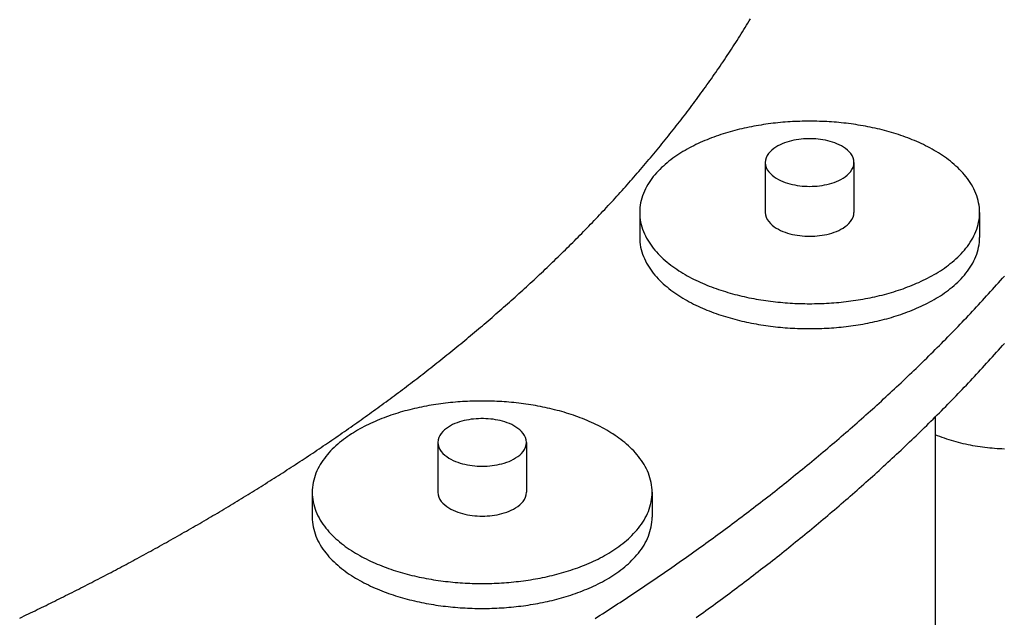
# Model space of a CAD drawing. Header units: millimetres. Extents: x 0 to 841, y 0 to 594.
# Tile 22 of 34: x 419 to 467, y 291 to 320. Entities that reach past the tile are written whole.
import ezdxf

# ---------------------------------------------------------------- set-up
doc = ezdxf.new("R2010")
doc.units = ezdxf.units.MM
doc.layers.add('FINA', color=7, linetype='CONTINUOUS', lineweight=25)

msp = doc.modelspace()

# ---------------------------------------------------------------- linework, layer by layer
at = {"layer": 'FINA'}
for points in [[(424.187, 293.512), (424.299, 293.572), (424.41, 293.632), (424.521, 293.692), (424.632, 293.752), (424.743, 293.812), (424.854, 293.873), (424.965, 293.933), (425.075, 293.994), (425.186, 294.055), (425.297, 294.115), (425.407, 294.176), (425.518, 294.237), (425.628, 294.299), (425.738, 294.36), (425.849, 294.421), (425.959, 294.483), (426.069, 294.544), (426.179, 294.606), (426.289, 294.668), (426.399, 294.73), (426.509, 294.792), (426.619, 294.855), (426.729, 294.917), (426.838, 294.979), (426.948, 295.042), (427.058, 295.105), (427.167, 295.168), (427.277, 295.231), (427.386, 295.294), (427.495, 295.357), (427.604, 295.42), (427.713, 295.484), (427.823, 295.547), (427.932, 295.611), (428.04, 295.675), (428.149, 295.739), (428.258, 295.803), (428.367, 295.867), (428.475, 295.932), (428.584, 295.996), (428.692, 296.061), (428.801, 296.125), (428.909, 296.19), (429.017, 296.255), (429.126, 296.32), (429.234, 296.385), (429.342, 296.451), (429.45, 296.516), (429.558, 296.582), (429.665, 296.647), (429.773, 296.713), (429.881, 296.779), (429.988, 296.845), (430.096, 296.911), (430.203, 296.978), (430.311, 297.044), (430.418, 297.111), (430.525, 297.178), (430.632, 297.244), (430.739, 297.311), (430.846, 297.378), (430.953, 297.446), (431.06, 297.513), (431.166, 297.58), (431.273, 297.648), (431.38, 297.716), (431.486, 297.784), (431.592, 297.852), (431.699, 297.92), (431.805, 297.988), (431.911, 298.056), (432.017, 298.125), (432.123, 298.194), (432.229, 298.262), (432.335, 298.331), (432.44, 298.4), (432.546, 298.469), (432.652, 298.539), (432.757, 298.608), (432.862, 298.678), (432.968, 298.747), (433.073, 298.817), (433.178, 298.887), (433.283, 298.957), (433.388, 299.028), (433.493, 299.098), (433.597, 299.168), (433.702, 299.239), (433.807, 299.31), (433.911, 299.381), (434.015, 299.452), (434.12, 299.523), (434.224, 299.594), (434.328, 299.666), (434.432, 299.737), (434.536, 299.809), (434.64, 299.881), (434.743, 299.953), (434.847, 300.025), (434.951, 300.097), (435.054, 300.169), (435.157, 300.242), (435.261, 300.314), (435.364, 300.387), (435.467, 300.46), (435.57, 300.533), (435.673, 300.606), (435.775, 300.68), (435.878, 300.753), (435.981, 300.827), (436.083, 300.901), (436.186, 300.974), (436.288, 301.048), (436.39, 301.123), (436.492, 301.197), (436.594, 301.271), (436.696, 301.346), (436.798, 301.421), (436.899, 301.496), (437.001, 301.571), (437.102, 301.646), (437.204, 301.721), (437.305, 301.796), (437.406, 301.872), (437.507, 301.948), (437.608, 302.024), (437.709, 302.1), (437.809, 302.176), (437.91, 302.252), (438.011, 302.328), (438.111, 302.405), (438.211, 302.482), (438.311, 302.558), (438.411, 302.635), (438.511, 302.713), (438.611, 302.79), (438.711, 302.867), (438.811, 302.945), (438.91, 303.023), (439.009, 303.1), (439.109, 303.178), (439.208, 303.257), (439.307, 303.335), (439.406, 303.413), (439.505, 303.492), (439.603, 303.571), (439.702, 303.65), (439.8, 303.729), (439.899, 303.808), (439.997, 303.887), (440.095, 303.967), (440.193, 304.046), (440.291, 304.126), (440.389, 304.206), (440.486, 304.286), (440.584, 304.366), (440.681, 304.446), (440.778, 304.527), (440.875, 304.608), (440.972, 304.688), (441.069, 304.769), (441.166, 304.85), (441.263, 304.932), (441.359, 305.013), (441.455, 305.095), (441.552, 305.176), (441.648, 305.258), (441.744, 305.34), (441.84, 305.422), (441.935, 305.505), (442.031, 305.587), (442.126, 305.67), (442.222, 305.753), (442.317, 305.835), (442.412, 305.919), (442.507, 306.002), (442.602, 306.085), (442.696, 306.169), (442.791, 306.252), (442.885, 306.336), (442.98, 306.42), (443.074, 306.504), (443.168, 306.589), (443.262, 306.673), (443.355, 306.758), (443.449, 306.842), (443.542, 306.927), (443.635, 307.012), (443.729, 307.098), (443.822, 307.183), (443.914, 307.269), (444.007, 307.354), (444.1, 307.44), (444.192, 307.526), (444.284, 307.612), (444.376, 307.699), (444.468, 307.785), (444.56, 307.872), (444.652, 307.959), (444.743, 308.046), (444.835, 308.133), (444.926, 308.22), (445.017, 308.308), (445.108, 308.395), (445.199, 308.483), (445.289, 308.571), (445.38, 308.659), (445.47, 308.747), (445.56, 308.835), (445.65, 308.924), (445.74, 309.013), (445.83, 309.102), (445.919, 309.191), (446.009, 309.28), (446.098, 309.369), (446.187, 309.459), (446.276, 309.548), (446.364, 309.638), (446.453, 309.728), (446.541, 309.818), (446.629, 309.909), (446.717, 309.999), (446.805, 310.09), (446.893, 310.181), (446.981, 310.272), (447.068, 310.363), (447.155, 310.454), (447.242, 310.546), (447.329, 310.637), (447.416, 310.729), (447.502, 310.821), (447.588, 310.913), (447.675, 311.005), (447.761, 311.098), (447.846, 311.191), (447.932, 311.283), (448.017, 311.376), (448.103, 311.469), (448.188, 311.563), (448.273, 311.656), (448.357, 311.75), (448.442, 311.844), (448.526, 311.937), (448.61, 312.032), (448.694, 312.126), (448.778, 312.22), (448.862, 312.315), (448.945, 312.41), (449.028, 312.505), (449.111, 312.6), (449.194, 312.695), (449.277, 312.79), (449.359, 312.886), (449.441, 312.982), (449.523, 313.078), (449.605, 313.174), (449.687, 313.27), (449.768, 313.367), (449.85, 313.463), (449.931, 313.56), (450.012, 313.657), (450.092, 313.754), (450.173, 313.851), (450.253, 313.949), (450.333, 314.047), (450.413, 314.144), (450.492, 314.242), (450.572, 314.34), (450.651, 314.439), (450.73, 314.537), (450.809, 314.636), (450.887, 314.735), (450.966, 314.834), (451.044, 314.933), (451.122, 315.032), (451.2, 315.132), (451.277, 315.231), (451.354, 315.331), (451.432, 315.431), (451.508, 315.531), (451.585, 315.632), (451.661, 315.732), (451.738, 315.833), (451.814, 315.934), (451.889, 316.035), (451.965, 316.136), (452.04, 316.237), (452.115, 316.339), (452.19, 316.44), (452.264, 316.542), (452.339, 316.644), (452.413, 316.746), (452.487, 316.849), (452.56, 316.951), (452.634, 317.054), (452.707, 317.157), (452.78, 317.26), (452.853, 317.363), (452.925, 317.467), (452.997, 317.57), (453.069, 317.674), (453.141, 317.778), (453.213, 317.882), (453.284, 317.986), (453.355, 318.09), (453.425, 318.195), (453.496, 318.3), (453.566, 318.405), (453.636, 318.51), (453.706, 318.615), (453.775, 318.72), (453.845, 318.826), (453.914, 318.932), (453.982, 319.038), (454.051, 319.144), (454.119, 319.25), (454.187, 319.356), (454.254, 319.463), (454.322, 319.57), (454.389, 319.677), (454.456, 319.784), (454.522, 319.891), (454.589, 319.998), (454.655, 320.106), (454.72, 320.214), (454.786, 320.322)], [(424.187, 293.512), (424.299, 293.572), (424.41, 293.632), (424.521, 293.692), (424.632, 293.752), (424.743, 293.812), (424.854, 293.873), (424.965, 293.933), (425.075, 293.994), (425.186, 294.055), (425.297, 294.115), (425.407, 294.176), (425.518, 294.237), (425.628, 294.299), (425.738, 294.36), (425.849, 294.421), (425.959, 294.483), (426.069, 294.544), (426.179, 294.606), (426.289, 294.668), (426.399, 294.73), (426.509, 294.792), (426.619, 294.855), (426.729, 294.917), (426.838, 294.979), (426.948, 295.042), (427.058, 295.105), (427.167, 295.168), (427.277, 295.231), (427.386, 295.294), (427.495, 295.357), (427.604, 295.42), (427.713, 295.484), (427.823, 295.547), (427.932, 295.611), (428.04, 295.675), (428.149, 295.739), (428.258, 295.803), (428.367, 295.867), (428.475, 295.932), (428.584, 295.996), (428.692, 296.061), (428.801, 296.125), (428.909, 296.19), (429.017, 296.255), (429.126, 296.32), (429.234, 296.385), (429.342, 296.451), (429.45, 296.516), (429.558, 296.582), (429.665, 296.647), (429.773, 296.713), (429.881, 296.779), (429.988, 296.845), (430.096, 296.911), (430.203, 296.978), (430.311, 297.044), (430.418, 297.111), (430.525, 297.178), (430.632, 297.244), (430.739, 297.311), (430.846, 297.378), (430.953, 297.446), (431.06, 297.513), (431.166, 297.58), (431.273, 297.648), (431.38, 297.716), (431.486, 297.784), (431.592, 297.852), (431.699, 297.92), (431.805, 297.988), (431.911, 298.056), (432.017, 298.125), (432.123, 298.194), (432.229, 298.262), (432.335, 298.331), (432.44, 298.4), (432.546, 298.469), (432.652, 298.539), (432.757, 298.608), (432.862, 298.678), (432.968, 298.747), (433.073, 298.817), (433.178, 298.887), (433.283, 298.957), (433.388, 299.028), (433.493, 299.098), (433.597, 299.168), (433.702, 299.239), (433.807, 299.31), (433.911, 299.381), (434.015, 299.452), (434.12, 299.523), (434.224, 299.594), (434.328, 299.666), (434.432, 299.737), (434.536, 299.809), (434.64, 299.881), (434.743, 299.953), (434.847, 300.025), (434.951, 300.097), (435.054, 300.169), (435.157, 300.242), (435.261, 300.314), (435.364, 300.387), (435.467, 300.46), (435.57, 300.533), (435.673, 300.606), (435.775, 300.68), (435.878, 300.753), (435.981, 300.827), (436.083, 300.901), (436.186, 300.974), (436.288, 301.048), (436.39, 301.123), (436.492, 301.197), (436.594, 301.271), (436.696, 301.346), (436.798, 301.421), (436.899, 301.496), (437.001, 301.571), (437.102, 301.646), (437.204, 301.721), (437.305, 301.796), (437.406, 301.872), (437.507, 301.948), (437.608, 302.024), (437.709, 302.1), (437.809, 302.176), (437.91, 302.252), (438.011, 302.328), (438.111, 302.405), (438.211, 302.482), (438.311, 302.558), (438.411, 302.635), (438.511, 302.713), (438.611, 302.79), (438.711, 302.867), (438.811, 302.945), (438.91, 303.023), (439.009, 303.1), (439.109, 303.178), (439.208, 303.257), (439.307, 303.335), (439.406, 303.413), (439.505, 303.492), (439.603, 303.571), (439.702, 303.65), (439.8, 303.729), (439.899, 303.808), (439.997, 303.887), (440.095, 303.967), (440.193, 304.046), (440.291, 304.126), (440.389, 304.206), (440.486, 304.286), (440.584, 304.366), (440.681, 304.446), (440.778, 304.527), (440.875, 304.608), (440.972, 304.688), (441.069, 304.769), (441.166, 304.85), (441.263, 304.932), (441.359, 305.013), (441.455, 305.095), (441.552, 305.176), (441.648, 305.258), (441.744, 305.34), (441.84, 305.422), (441.935, 305.505), (442.031, 305.587), (442.126, 305.67), (442.222, 305.753), (442.317, 305.835), (442.412, 305.919), (442.507, 306.002), (442.602, 306.085), (442.696, 306.169), (442.791, 306.252), (442.885, 306.336), (442.98, 306.42), (443.074, 306.504), (443.168, 306.589), (443.262, 306.673), (443.355, 306.758), (443.449, 306.842), (443.542, 306.927), (443.635, 307.012), (443.729, 307.098), (443.822, 307.183), (443.914, 307.269), (444.007, 307.354), (444.1, 307.44), (444.192, 307.526), (444.284, 307.612), (444.376, 307.699), (444.468, 307.785), (444.56, 307.872), (444.652, 307.959), (444.743, 308.046), (444.835, 308.133), (444.926, 308.22), (445.017, 308.308), (445.108, 308.395), (445.199, 308.483), (445.289, 308.571), (445.38, 308.659), (445.47, 308.747), (445.56, 308.835), (445.65, 308.924), (445.74, 309.013), (445.83, 309.102), (445.919, 309.191), (446.009, 309.28), (446.098, 309.369), (446.187, 309.459), (446.276, 309.548), (446.364, 309.638), (446.453, 309.728), (446.541, 309.818), (446.629, 309.909), (446.717, 309.999), (446.805, 310.09), (446.893, 310.181), (446.981, 310.272), (447.068, 310.363), (447.155, 310.454), (447.242, 310.546), (447.329, 310.637), (447.416, 310.729), (447.502, 310.821), (447.588, 310.913), (447.675, 311.005), (447.761, 311.098), (447.846, 311.191), (447.932, 311.283), (448.017, 311.376), (448.103, 311.469), (448.188, 311.563), (448.273, 311.656), (448.357, 311.75), (448.442, 311.844), (448.526, 311.937), (448.61, 312.032), (448.694, 312.126), (448.778, 312.22), (448.862, 312.315), (448.945, 312.41), (449.028, 312.505), (449.111, 312.6), (449.194, 312.695), (449.277, 312.79), (449.359, 312.886), (449.441, 312.982), (449.523, 313.078), (449.605, 313.174), (449.687, 313.27), (449.768, 313.367), (449.85, 313.463), (449.931, 313.56), (450.012, 313.657), (450.092, 313.754), (450.173, 313.851), (450.253, 313.949), (450.333, 314.047), (450.413, 314.144), (450.492, 314.242), (450.572, 314.34), (450.651, 314.439), (450.73, 314.537), (450.809, 314.636), (450.887, 314.735), (450.966, 314.834), (451.044, 314.933), (451.122, 315.032), (451.2, 315.132), (451.277, 315.231), (451.354, 315.331), (451.432, 315.431), (451.508, 315.531), (451.585, 315.632), (451.661, 315.732), (451.738, 315.833), (451.814, 315.934), (451.889, 316.035), (451.965, 316.136), (452.04, 316.237), (452.115, 316.339), (452.19, 316.44), (452.264, 316.542), (452.339, 316.644), (452.413, 316.746), (452.487, 316.849), (452.56, 316.951), (452.634, 317.054), (452.707, 317.157), (452.78, 317.26), (452.853, 317.363), (452.925, 317.467), (452.997, 317.57), (453.069, 317.674), (453.141, 317.778), (453.213, 317.882), (453.284, 317.986), (453.355, 318.09), (453.425, 318.195), (453.496, 318.3), (453.566, 318.405), (453.636, 318.51), (453.706, 318.615), (453.775, 318.72), (453.845, 318.826), (453.914, 318.932), (453.982, 319.038), (454.051, 319.144), (454.119, 319.25), (454.187, 319.356), (454.254, 319.463), (454.322, 319.57), (454.389, 319.677), (454.456, 319.784), (454.522, 319.891), (454.589, 319.998), (454.655, 320.106), (454.72, 320.214), (454.786, 320.322)], [(466.086, 310.763), (466.083, 310.883), (466.074, 311.004), (466.059, 311.123), (466.039, 311.242), (466.012, 311.359), (465.98, 311.475), (465.943, 311.59), (465.901, 311.702), (465.855, 311.813), (465.803, 311.922), (465.748, 312.029), (465.688, 312.134), (465.625, 312.236), (465.558, 312.336), (465.487, 312.434), (465.414, 312.529), (465.338, 312.622), (465.259, 312.713), (465.177, 312.802), (465.093, 312.888), (465.007, 312.972), (464.919, 313.054), (464.829, 313.134), (464.737, 313.212), (464.644, 313.288), (464.549, 313.362), (464.452, 313.433), (464.354, 313.503), (464.255, 313.571), (464.154, 313.638), (464.053, 313.702), (463.95, 313.765), (463.846, 313.826), (463.741, 313.886), (463.636, 313.943), (463.529, 314), (463.422, 314.054), (463.314, 314.108), (463.205, 314.159), (463.096, 314.21), (462.986, 314.258), (462.875, 314.306), (462.764, 314.352), (462.652, 314.397), (462.54, 314.44), (462.427, 314.482), (462.314, 314.523), (462.2, 314.562), (462.086, 314.601), (461.972, 314.638), (461.857, 314.673), (461.741, 314.708), (461.626, 314.742), (461.51, 314.774), (461.393, 314.805), (461.277, 314.835), (461.16, 314.864), (461.043, 314.892), (460.926, 314.919), (460.808, 314.945), (460.69, 314.97), (460.572, 314.993), (460.454, 315.016), (460.335, 315.037), (460.217, 315.058), (460.098, 315.077), (459.979, 315.096), (459.86, 315.114), (459.741, 315.13), (459.621, 315.146), (459.502, 315.16), (459.382, 315.174), (459.263, 315.187), (459.143, 315.198), (459.023, 315.209), (458.903, 315.219), (458.783, 315.228), (458.663, 315.236), (458.542, 315.243), (458.422, 315.249), (458.302, 315.254), (458.182, 315.258), (458.061, 315.261), (457.941, 315.264), (457.821, 315.265), (457.7, 315.265), (457.58, 315.265), (457.459, 315.264), (457.339, 315.261), (457.219, 315.258), (457.098, 315.254), (456.978, 315.249), (456.858, 315.243), (456.738, 315.236), (456.618, 315.228), (456.497, 315.219), (456.377, 315.209), (456.258, 315.198), (456.138, 315.187), (456.018, 315.174), (455.898, 315.16), (455.779, 315.146), (455.66, 315.13), (455.54, 315.114), (455.421, 315.096), (455.302, 315.077), (455.183, 315.058), (455.065, 315.037), (454.946, 315.016), (454.828, 314.993), (454.71, 314.97), (454.592, 314.945), (454.475, 314.919), (454.357, 314.892), (454.24, 314.864), (454.123, 314.835), (454.007, 314.805), (453.891, 314.774), (453.775, 314.742), (453.659, 314.708), (453.544, 314.673), (453.429, 314.638), (453.314, 314.601), (453.2, 314.562), (453.086, 314.523), (452.973, 314.482), (452.86, 314.44), (452.748, 314.397), (452.636, 314.352), (452.525, 314.306), (452.414, 314.258), (452.304, 314.21), (452.195, 314.159), (452.086, 314.108), (451.978, 314.054), (451.871, 314), (451.764, 313.943), (451.659, 313.886), (451.554, 313.826), (451.45, 313.765), (451.348, 313.702), (451.246, 313.638), (451.146, 313.571), (451.046, 313.503), (450.948, 313.433), (450.852, 313.362), (450.757, 313.288), (450.663, 313.212), (450.571, 313.134), (450.481, 313.054), (450.393, 312.972), (450.307, 312.888), (450.223, 312.802), (450.142, 312.713), (450.063, 312.622), (449.986, 312.529), (449.913, 312.434), (449.843, 312.336), (449.776, 312.236), (449.712, 312.134), (449.653, 312.029), (449.597, 311.922), (449.546, 311.813), (449.499, 311.702), (449.457, 311.59), (449.42, 311.475), (449.388, 311.359), (449.362, 311.242), (449.341, 311.123), (449.326, 311.004), (449.317, 310.883), (449.314, 310.763)], [(459.888, 313.224), (459.876, 313.343), (459.844, 313.459), (459.792, 313.567), (459.726, 313.667), (459.648, 313.758), (459.561, 313.841), (459.468, 313.916), (459.369, 313.984), (459.265, 314.045), (459.158, 314.099), (459.049, 314.149), (458.937, 314.193), (458.824, 314.232), (458.709, 314.266), (458.593, 314.296), (458.475, 314.322), (458.357, 314.344), (458.239, 314.362), (458.12, 314.377), (458, 314.387), (457.88, 314.394), (457.76, 314.398), (457.64, 314.398), (457.52, 314.394), (457.4, 314.387), (457.281, 314.377), (457.162, 314.362), (457.043, 314.344), (456.925, 314.322), (456.808, 314.296), (456.692, 314.266), (456.577, 314.232), (456.463, 314.193), (456.351, 314.149), (456.242, 314.099), (456.135, 314.045), (456.032, 313.984), (455.933, 313.916), (455.839, 313.841), (455.752, 313.758), (455.674, 313.667), (455.608, 313.567), (455.557, 313.459), (455.524, 313.343), (455.513, 313.224)], [(455.513, 313.224), (455.524, 313.102), (455.559, 312.984), (455.612, 312.873), (455.681, 312.772), (455.762, 312.679), (455.852, 312.596), (455.949, 312.52), (456.051, 312.452), (456.158, 312.391), (456.268, 312.336), (456.38, 312.287), (456.495, 312.244), (456.612, 312.205), (456.73, 312.171), (456.849, 312.142), (456.969, 312.117), (457.091, 312.096), (457.212, 312.079), (457.334, 312.066), (457.457, 312.057), (457.58, 312.051), (457.703, 312.049), (457.825, 312.051), (457.948, 312.057), (458.071, 312.066), (458.193, 312.08), (458.315, 312.097), (458.436, 312.118), (458.556, 312.143), (458.675, 312.172), (458.793, 312.207), (458.91, 312.245), (459.025, 312.289), (459.137, 312.338), (459.247, 312.393)], [(455.513, 313.224), (455.513, 310.763)], [(459.247, 312.393), (459.353, 312.454), (459.455, 312.522), (459.551, 312.598), (459.64, 312.681), (459.721, 312.774), (459.789, 312.875), (459.842, 312.985), (459.876, 313.102), (459.888, 313.224)], [(459.888, 313.224), (459.888, 310.763)], [(449.314, 310.763), (449.317, 310.643), (449.326, 310.523), (449.341, 310.403), (449.362, 310.285), (449.388, 310.167), (449.42, 310.051), (449.457, 309.937), (449.499, 309.824), (449.545, 309.713), (449.597, 309.604), (449.652, 309.498), (449.712, 309.393), (449.775, 309.291), (449.842, 309.191), (449.912, 309.093), (449.986, 308.998), (450.062, 308.905), (450.141, 308.814), (450.222, 308.725), (450.306, 308.639), (450.392, 308.555), (450.48, 308.473), (450.57, 308.393), (450.662, 308.315), (450.756, 308.239), (450.851, 308.166), (450.947, 308.094), (451.045, 308.024), (451.144, 307.956), (451.245, 307.889), (451.346, 307.825), (451.449, 307.762), (451.553, 307.701), (451.657, 307.641), (451.763, 307.584), (451.869, 307.527), (451.976, 307.473), (452.084, 307.419), (452.193, 307.368), (452.302, 307.318), (452.412, 307.269), (452.523, 307.221), (452.634, 307.175), (452.746, 307.131), (452.858, 307.087), (452.971, 307.045), (453.084, 307.004), (453.198, 306.965), (453.312, 306.926), (453.426, 306.889), (453.541, 306.854), (453.656, 306.819), (453.772, 306.785), (453.888, 306.753), (454.004, 306.722), (454.121, 306.692), (454.237, 306.663), (454.354, 306.635), (454.472, 306.608), (454.589, 306.582), (454.707, 306.557), (454.825, 306.534), (454.943, 306.511), (455.062, 306.489), (455.18, 306.469), (455.299, 306.449), (455.418, 306.431), (455.537, 306.413), (455.656, 306.397), (455.775, 306.381), (455.895, 306.366), (456.014, 306.353), (456.134, 306.34), (456.254, 306.328), (456.374, 306.317), (456.494, 306.308), (456.614, 306.299), (456.734, 306.291), (456.854, 306.284), (456.974, 306.278), (457.094, 306.273), (457.215, 306.268), (457.335, 306.265), (457.455, 306.263), (457.575, 306.261), (457.696, 306.261), (457.816, 306.261), (457.936, 306.263), (458.057, 306.265), (458.177, 306.268), (458.297, 306.272), (458.418, 306.277), (458.538, 306.283), (458.658, 306.29), (458.778, 306.298), (458.898, 306.307), (459.018, 306.317), (459.138, 306.327), (459.258, 306.339), (459.377, 306.352), (459.497, 306.365), (459.616, 306.38), (459.736, 306.395), (459.855, 306.412), (459.974, 306.429), (460.093, 306.448), (460.212, 306.467), (460.33, 306.488), (460.449, 306.509), (460.567, 306.532), (460.685, 306.556), (460.803, 306.58), (460.92, 306.606), (461.037, 306.633), (461.154, 306.661), (461.271, 306.689), (461.388, 306.72), (461.504, 306.751), (461.62, 306.783), (461.736, 306.816), (461.851, 306.851), (461.966, 306.887), (462.08, 306.924), (462.194, 306.962), (462.308, 307.001), (462.421, 307.042), (462.534, 307.084), (462.646, 307.127), (462.758, 307.172), (462.869, 307.218), (462.98, 307.265), (463.09, 307.314), (463.199, 307.364), (463.308, 307.416), (463.416, 307.469), (463.523, 307.523), (463.63, 307.58)], [(449.314, 310.763), (449.314, 309.533)], [(455.513, 310.763), (455.524, 310.641), (455.559, 310.523), (455.612, 310.413), (455.681, 310.311), (455.762, 310.219), (455.852, 310.135), (455.949, 310.059), (456.051, 309.991), (456.158, 309.93), (456.268, 309.875), (456.38, 309.826), (456.495, 309.783), (456.612, 309.744), (456.73, 309.71), (456.849, 309.681), (456.969, 309.656), (457.091, 309.635), (457.212, 309.618), (457.334, 309.605), (457.457, 309.596), (457.58, 309.59), (457.703, 309.589), (457.825, 309.591), (457.948, 309.596), (458.071, 309.606), (458.193, 309.619), (458.315, 309.636), (458.436, 309.657), (458.556, 309.682), (458.675, 309.712), (458.793, 309.746), (458.91, 309.785), (459.025, 309.828), (459.137, 309.878), (459.247, 309.933)], [(459.247, 309.933), (459.353, 309.994), (459.455, 310.062), (459.551, 310.137), (459.64, 310.221), (459.721, 310.313), (459.789, 310.414), (459.842, 310.524), (459.876, 310.642), (459.888, 310.763)], [(463.63, 307.58), (463.736, 307.637), (463.841, 307.697), (463.944, 307.758), (464.047, 307.821), (464.149, 307.885), (464.25, 307.952), (464.349, 308.02), (464.448, 308.09), (464.544, 308.162), (464.64, 308.236), (464.734, 308.311), (464.826, 308.389), (464.916, 308.469), (465.004, 308.551), (465.09, 308.635), (465.175, 308.722), (465.256, 308.811), (465.336, 308.901), (465.412, 308.995), (465.486, 309.09), (465.556, 309.188), (465.623, 309.288), (465.687, 309.391), (465.747, 309.495), (465.802, 309.602), (465.854, 309.711), (465.901, 309.822), (465.943, 309.935), (465.98, 310.05), (466.012, 310.166), (466.038, 310.284), (466.059, 310.403), (466.074, 310.522), (466.083, 310.643), (466.086, 310.763)], [(466.086, 310.763), (466.086, 309.533)], [(449.314, 309.533), (449.317, 309.412), (449.326, 309.292), (449.341, 309.173), (449.362, 309.055), (449.388, 308.937), (449.42, 308.821), (449.457, 308.707), (449.499, 308.594), (449.545, 308.483), (449.597, 308.374), (449.652, 308.267), (449.712, 308.163), (449.775, 308.06), (449.842, 307.96), (449.912, 307.863), (449.986, 307.767), (450.062, 307.674), (450.141, 307.583), (450.222, 307.495), (450.306, 307.409), (450.392, 307.324), (450.48, 307.242), (450.57, 307.163), (450.662, 307.085), (450.756, 307.009), (450.851, 306.935), (450.947, 306.863), (451.045, 306.793), (451.144, 306.725), (451.245, 306.659), (451.346, 306.594), (451.449, 306.532), (451.553, 306.47), (451.657, 306.411), (451.763, 306.353), (451.869, 306.297), (451.976, 306.242), (452.084, 306.189), (452.193, 306.137), (452.302, 306.087), (452.412, 306.038), (452.523, 305.991), (452.634, 305.945), (452.746, 305.9), (452.858, 305.857), (452.971, 305.815), (453.084, 305.774), (453.198, 305.734), (453.312, 305.696), (453.426, 305.659), (453.541, 305.623), (453.656, 305.588), (453.772, 305.555), (453.888, 305.523), (454.004, 305.491), (454.121, 305.461), (454.237, 305.432), (454.354, 305.404), (454.472, 305.377), (454.589, 305.352), (454.707, 305.327), (454.825, 305.303), (454.943, 305.281), (455.062, 305.259), (455.18, 305.239), (455.299, 305.219), (455.418, 305.2), (455.537, 305.183), (455.656, 305.166), (455.775, 305.151), (455.895, 305.136), (456.014, 305.122), (456.134, 305.11), (456.254, 305.098), (456.374, 305.087), (456.494, 305.077), (456.614, 305.068), (456.734, 305.06), (456.854, 305.053), (456.974, 305.047), (457.094, 305.042), (457.215, 305.038), (457.335, 305.035), (457.455, 305.032), (457.575, 305.031), (457.696, 305.03), (457.816, 305.031), (457.936, 305.032), (458.057, 305.034), (458.177, 305.038), (458.297, 305.042), (458.418, 305.047), (458.538, 305.053), (458.658, 305.06), (458.778, 305.068), (458.898, 305.077), (459.018, 305.086), (459.138, 305.097), (459.258, 305.109), (459.377, 305.121), (459.497, 305.135), (459.616, 305.15), (459.736, 305.165), (459.855, 305.182), (459.974, 305.199), (460.093, 305.218), (460.212, 305.237), (460.33, 305.258), (460.449, 305.279), (460.567, 305.302), (460.685, 305.325), (460.803, 305.35), (460.92, 305.376), (461.037, 305.402), (461.154, 305.43), (461.271, 305.459), (461.388, 305.489), (461.504, 305.52), (461.62, 305.553), (461.736, 305.586), (461.851, 305.621), (461.966, 305.656), (462.08, 305.693), (462.194, 305.732), (462.308, 305.771), (462.421, 305.812), (462.534, 305.854), (462.646, 305.897), (462.758, 305.942), (462.869, 305.988), (462.98, 306.035), (463.09, 306.084), (463.199, 306.134), (463.308, 306.185), (463.416, 306.238), (463.523, 306.293), (463.63, 306.349)], [(463.63, 306.349), (463.736, 306.407), (463.841, 306.466), (463.944, 306.528), (464.047, 306.59), (464.149, 306.655), (464.25, 306.721), (464.349, 306.789), (464.448, 306.859), (464.544, 306.931), (464.64, 307.005), (464.734, 307.081), (464.826, 307.159), (464.916, 307.239), (465.004, 307.321), (465.09, 307.405), (465.175, 307.491), (465.256, 307.58), (465.336, 307.671), (465.412, 307.764), (465.486, 307.86), (465.556, 307.958), (465.623, 308.058), (465.687, 308.16), (465.747, 308.265), (465.802, 308.372), (465.854, 308.481), (465.901, 308.592), (465.943, 308.705), (465.98, 308.82), (466.012, 308.936), (466.038, 309.054), (466.059, 309.172), (466.074, 309.292), (466.083, 309.412), (466.086, 309.533)], [(447.112, 290.728), (447.235, 290.807), (447.359, 290.886), (447.482, 290.965), (447.606, 291.045), (447.729, 291.124), (447.852, 291.204), (447.975, 291.284), (448.098, 291.364), (448.221, 291.445), (448.344, 291.525), (448.467, 291.606), (448.59, 291.686), (448.712, 291.767), (448.834, 291.848), (448.957, 291.929), (449.079, 292.011), (449.201, 292.092), (449.323, 292.174), (449.445, 292.256), (449.567, 292.338), (449.688, 292.42), (449.81, 292.502), (449.931, 292.585), (450.053, 292.667), (450.174, 292.75), (450.295, 292.833), (450.416, 292.916), (450.537, 292.999), (450.658, 293.082), (450.779, 293.166), (450.899, 293.25), (451.02, 293.333), (451.14, 293.417), (451.261, 293.502), (451.381, 293.586), (451.501, 293.67), (451.621, 293.755), (451.741, 293.84), (451.86, 293.925), (451.98, 294.01), (452.099, 294.095), (452.219, 294.181), (452.338, 294.266), (452.457, 294.352), (452.576, 294.438), (452.695, 294.524), (452.814, 294.61), (452.933, 294.697), (453.051, 294.783), (453.17, 294.87), (453.288, 294.957), (453.406, 295.044), (453.524, 295.131), (453.642, 295.218), (453.76, 295.306), (453.878, 295.394), (453.995, 295.481), (454.113, 295.569), (454.23, 295.658), (454.347, 295.746), (454.464, 295.835), (454.581, 295.923), (454.698, 296.012), (454.815, 296.101), (454.932, 296.19), (455.048, 296.28), (455.164, 296.369), (455.281, 296.459), (455.397, 296.549), (455.513, 296.639), (455.629, 296.729), (455.744, 296.819), (455.86, 296.91), (455.975, 297.001), (456.09, 297.091), (456.206, 297.183), (456.321, 297.274), (456.436, 297.365), (456.55, 297.457), (456.665, 297.548), (456.779, 297.64), (456.894, 297.732), (457.008, 297.825), (457.122, 297.917), (457.236, 298.01), (457.35, 298.102), (457.463, 298.195), (457.577, 298.288), (457.69, 298.382), (457.803, 298.475), (457.917, 298.569), (458.03, 298.662), (458.142, 298.756), (458.255, 298.85), (458.367, 298.945), (458.48, 299.039), (458.592, 299.134), (458.704, 299.229), (458.816, 299.324), (458.928, 299.419), (459.039, 299.514), (459.151, 299.61), (459.262, 299.706), (459.373, 299.801), (459.484, 299.897), (459.595, 299.994), (459.706, 300.09), (459.816, 300.187), (459.927, 300.284), (460.037, 300.38), (460.147, 300.478), (460.257, 300.575), (460.367, 300.672), (460.476, 300.77), (460.586, 300.868), (460.695, 300.966), (460.804, 301.064), (460.913, 301.163), (461.022, 301.261), (461.13, 301.36), (461.239, 301.459), (461.347, 301.558), (461.455, 301.657), (461.563, 301.757), (461.671, 301.856), (461.779, 301.956), (461.886, 302.056), (461.993, 302.156), (462.101, 302.257), (462.208, 302.357), (462.314, 302.458), (462.421, 302.559), (462.527, 302.66), (462.634, 302.761), (462.74, 302.863), (462.845, 302.965), (462.951, 303.066), (463.057, 303.169), (463.162, 303.271), (463.267, 303.373), (463.372, 303.476), (463.477, 303.579), (463.582, 303.682), (463.686, 303.785), (463.79, 303.888), (463.894, 303.992), (463.998, 304.095), (464.102, 304.199), (464.206, 304.303), (464.309, 304.408), (464.412, 304.512), (464.515, 304.617), (464.618, 304.722), (464.72, 304.827), (464.823, 304.932), (464.925, 305.037), (465.027, 305.143), (465.129, 305.249), (465.23, 305.355), (465.331, 305.461), (465.433, 305.567), (465.534, 305.674), (465.634, 305.78), (465.735, 305.887), (465.835, 305.994), (465.936, 306.102), (466.035, 306.209), (466.135, 306.317), (466.235, 306.425), (466.334, 306.533), (466.433, 306.641), (466.532, 306.75), (466.631, 306.858), (466.729, 306.967), (466.828, 307.076), (466.926, 307.185), (467.024, 307.295), (467.121, 307.405), (467.219, 307.514), (467.316, 307.624)], [(452.099, 290.773), (452.219, 290.859), (452.338, 290.944), (452.457, 291.03), (452.576, 291.116), (452.695, 291.202), (452.814, 291.288), (452.933, 291.374), (453.051, 291.461), (453.17, 291.548), (453.288, 291.635), (453.406, 291.722), (453.524, 291.809), (453.642, 291.896), (453.76, 291.984), (453.878, 292.072), (453.995, 292.159), (454.113, 292.247), (454.23, 292.336), (454.347, 292.424), (454.464, 292.513), (454.581, 292.601), (454.698, 292.69), (454.815, 292.779), (454.932, 292.868), (455.048, 292.958), (455.164, 293.047), (455.281, 293.137), (455.397, 293.227), (455.513, 293.317), (455.629, 293.407), (455.744, 293.497), (455.86, 293.588), (455.975, 293.679), (456.09, 293.769), (456.206, 293.86), (456.321, 293.952), (456.436, 294.043), (456.55, 294.135), (456.665, 294.226), (456.779, 294.318), (456.894, 294.41), (457.008, 294.503), (457.122, 294.595), (457.236, 294.687), (457.35, 294.78), (457.463, 294.873), (457.577, 294.966), (457.69, 295.06), (457.803, 295.153), (457.917, 295.247), (458.03, 295.34), (458.142, 295.434), (458.255, 295.528), (458.367, 295.623), (458.48, 295.717), (458.592, 295.812), (458.704, 295.907), (458.816, 296.002), (458.928, 296.097), (459.039, 296.192), (459.151, 296.288), (459.262, 296.384), (459.373, 296.479), (459.484, 296.575), (459.595, 296.672), (459.706, 296.768), (459.816, 296.865), (459.927, 296.961), (460.037, 297.058), (460.147, 297.156), (460.257, 297.253), (460.367, 297.35), (460.476, 297.448), (460.586, 297.546), (460.695, 297.644), (460.804, 297.742), (460.913, 297.84), (461.022, 297.939), (461.13, 298.038), (461.239, 298.137), (461.347, 298.236), (461.455, 298.335), (461.563, 298.435), (461.671, 298.534), (461.779, 298.634), (461.886, 298.734), (461.993, 298.834), (462.101, 298.935), (462.208, 299.035), (462.314, 299.136), (462.421, 299.237), (462.527, 299.338), (462.634, 299.439), (462.74, 299.541), (462.845, 299.643), (462.951, 299.744), (463.057, 299.846), (463.162, 299.949), (463.267, 300.051), (463.372, 300.154), (463.477, 300.256), (463.582, 300.359), (463.686, 300.463), (463.79, 300.566), (463.894, 300.67), (463.998, 300.773), (464.102, 300.877), (464.206, 300.981), (464.309, 301.086), (464.412, 301.19), (464.515, 301.295), (464.618, 301.399), (464.72, 301.505), (464.823, 301.61), (464.925, 301.715), (465.027, 301.821), (465.129, 301.927), (465.23, 302.033), (465.331, 302.139), (465.433, 302.245), (465.534, 302.352), (465.634, 302.458), (465.735, 302.565), (465.835, 302.672), (465.936, 302.78), (466.035, 302.887), (466.135, 302.995), (466.235, 303.103), (466.334, 303.211), (466.433, 303.319), (466.532, 303.428), (466.631, 303.536), (466.729, 303.645), (466.828, 303.754), (466.926, 303.863), (467.024, 303.973), (467.121, 304.083), (467.219, 304.192), (467.316, 304.302)], [(449.927, 296.956), (449.924, 297.076), (449.915, 297.196), (449.9, 297.316), (449.88, 297.434), (449.853, 297.552), (449.822, 297.668), (449.785, 297.783), (449.743, 297.895), (449.696, 298.006), (449.644, 298.115), (449.589, 298.222), (449.529, 298.326), (449.466, 298.429), (449.399, 298.529), (449.329, 298.627), (449.255, 298.722), (449.179, 298.815), (449.1, 298.906), (449.018, 298.995), (448.934, 299.081), (448.848, 299.165), (448.76, 299.247), (448.67, 299.327), (448.578, 299.405), (448.485, 299.481), (448.39, 299.554), (448.293, 299.626), (448.195, 299.696), (448.096, 299.764), (447.995, 299.831), (447.894, 299.895), (447.791, 299.958), (447.687, 300.019), (447.583, 300.079), (447.477, 300.136), (447.371, 300.193), (447.263, 300.247), (447.155, 300.301), (447.047, 300.352), (446.937, 300.402), (446.827, 300.451), (446.717, 300.499), (446.605, 300.545), (446.493, 300.589), (446.381, 300.633), (446.268, 300.675), (446.155, 300.716), (446.041, 300.755), (445.927, 300.793), (445.813, 300.83), (445.698, 300.866), (445.583, 300.901), (445.467, 300.935), (445.351, 300.967), (445.235, 300.998), (445.118, 301.028), (445.001, 301.057), (444.884, 301.085), (444.767, 301.112), (444.649, 301.138), (444.531, 301.162), (444.413, 301.186), (444.295, 301.209), (444.177, 301.23), (444.058, 301.251), (443.939, 301.27), (443.82, 301.289), (443.701, 301.306), (443.582, 301.323), (443.463, 301.339), (443.343, 301.353), (443.223, 301.367), (443.104, 301.379), (442.984, 301.391), (442.864, 301.402), (442.744, 301.412), (442.624, 301.421), (442.504, 301.429), (442.384, 301.436), (442.263, 301.442), (442.143, 301.447), (442.023, 301.451), (441.902, 301.454), (441.782, 301.456), (441.662, 301.458), (441.541, 301.458), (441.421, 301.458), (441.301, 301.456), (441.18, 301.454), (441.06, 301.451), (440.94, 301.447), (440.819, 301.442), (440.699, 301.436), (440.579, 301.429), (440.459, 301.421), (440.339, 301.412), (440.219, 301.402), (440.099, 301.391), (439.979, 301.379), (439.859, 301.367), (439.74, 301.353), (439.62, 301.339), (439.501, 301.323), (439.381, 301.306), (439.262, 301.289), (439.143, 301.27), (439.025, 301.251), (438.906, 301.23), (438.788, 301.209), (438.669, 301.186), (438.551, 301.162), (438.433, 301.138), (438.316, 301.112), (438.198, 301.085), (438.081, 301.057), (437.965, 301.028), (437.848, 300.998), (437.732, 300.967), (437.616, 300.935), (437.5, 300.901), (437.385, 300.866), (437.27, 300.83), (437.155, 300.793), (437.041, 300.755), (436.927, 300.716), (436.814, 300.675), (436.701, 300.633), (436.589, 300.589), (436.477, 300.545), (436.366, 300.499), (436.255, 300.451), (436.145, 300.402), (436.036, 300.352), (435.927, 300.301), (435.819, 300.247), (435.712, 300.193), (435.606, 300.136), (435.5, 300.079), (435.395, 300.019), (435.292, 299.958), (435.189, 299.895), (435.087, 299.831), (434.987, 299.764), (434.887, 299.696), (434.79, 299.626), (434.693, 299.554), (434.598, 299.481), (434.504, 299.405), (434.412, 299.327), (434.322, 299.247), (434.234, 299.165), (434.148, 299.081), (434.064, 298.995), (433.983, 298.906), (433.904, 298.815), (433.827, 298.722), (433.754, 298.627), (433.684, 298.529), (433.617, 298.429), (433.553, 298.326), (433.494, 298.222), (433.438, 298.115), (433.387, 298.006), (433.34, 297.895), (433.298, 297.783), (433.261, 297.668), (433.229, 297.552), (433.203, 297.434), (433.182, 297.316), (433.167, 297.196), (433.158, 297.076), (433.155, 296.956)], [(443.729, 299.417), (443.718, 299.536), (443.685, 299.651), (443.634, 299.76), (443.567, 299.86), (443.489, 299.951), (443.403, 300.034), (443.309, 300.109), (443.21, 300.176), (443.106, 300.237), (443, 300.292), (442.89, 300.341), (442.778, 300.385), (442.665, 300.425), (442.55, 300.459), (442.434, 300.489), (442.317, 300.515), (442.199, 300.537), (442.08, 300.555), (441.961, 300.569), (441.841, 300.58), (441.721, 300.587), (441.601, 300.591), (441.481, 300.591), (441.361, 300.587), (441.241, 300.58), (441.122, 300.569), (441.003, 300.555), (440.884, 300.537), (440.766, 300.515), (440.649, 300.489), (440.533, 300.459), (440.418, 300.425), (440.304, 300.385), (440.193, 300.341), (440.083, 300.292), (439.976, 300.237), (439.873, 300.176), (439.774, 300.109), (439.68, 300.034), (439.593, 299.951), (439.515, 299.86), (439.449, 299.76), (439.398, 299.651), (439.365, 299.536), (439.354, 299.417)], [(463.898, 300.673), (463.898, 287.017)], [(467.311, 299.088), (467.191, 299.093), (467.07, 299.099), (466.949, 299.107), (466.829, 299.116), (466.708, 299.126), (466.588, 299.137), (466.468, 299.15), (466.348, 299.164), (466.228, 299.18), (466.109, 299.196), (465.989, 299.215), (465.87, 299.234), (465.751, 299.255), (465.632, 299.277), (465.514, 299.301), (465.395, 299.326), (465.278, 299.352), (465.16, 299.38), (465.043, 299.41), (464.926, 299.441), (464.81, 299.473), (464.694, 299.507), (464.579, 299.543), (464.464, 299.58), (464.349, 299.619), (464.236, 299.66), (464.122, 299.703), (464.01, 299.747), (463.898, 299.793)], [(439.354, 299.417), (439.366, 299.295), (439.4, 299.177), (439.453, 299.066), (439.522, 298.965), (439.603, 298.872), (439.693, 298.789), (439.79, 298.713), (439.892, 298.645), (439.999, 298.584), (440.109, 298.529), (440.221, 298.48), (440.336, 298.437), (440.453, 298.398), (440.571, 298.364), (440.69, 298.335), (440.811, 298.31), (440.932, 298.289), (441.053, 298.272), (441.176, 298.259), (441.298, 298.25), (441.421, 298.244), (441.544, 298.242), (441.667, 298.244), (441.789, 298.25), (441.912, 298.259), (442.034, 298.272), (442.156, 298.29), (442.277, 298.311), (442.397, 298.336), (442.516, 298.365), (442.634, 298.399), (442.751, 298.438), (442.866, 298.482), (442.978, 298.531), (443.088, 298.586)], [(439.354, 299.417), (439.354, 296.956)], [(443.088, 298.586), (443.194, 298.647), (443.296, 298.715), (443.392, 298.791), (443.481, 298.874), (443.562, 298.966), (443.63, 299.068), (443.683, 299.178), (443.717, 299.295), (443.729, 299.417)], [(443.729, 299.417), (443.729, 296.956)], [(433.155, 296.956), (433.158, 296.836), (433.167, 296.716), (433.182, 296.596), (433.203, 296.478), (433.229, 296.36), (433.261, 296.244), (433.298, 296.13), (433.34, 296.017), (433.387, 295.906), (433.438, 295.797), (433.494, 295.691), (433.553, 295.586), (433.616, 295.484), (433.683, 295.384), (433.754, 295.286), (433.827, 295.191), (433.903, 295.098), (433.982, 295.007), (434.064, 294.918), (434.147, 294.832), (434.233, 294.748), (434.322, 294.666), (434.412, 294.586), (434.503, 294.508), (434.597, 294.432), (434.692, 294.358), (434.788, 294.287), (434.886, 294.217), (434.986, 294.148), (435.086, 294.082), (435.188, 294.018), (435.29, 293.955), (435.394, 293.894), (435.498, 293.834), (435.604, 293.776), (435.71, 293.72), (435.818, 293.666), (435.926, 293.612), (436.034, 293.561), (436.144, 293.51), (436.254, 293.462), (436.364, 293.414), (436.475, 293.368), (436.587, 293.323), (436.699, 293.28), (436.812, 293.238), (436.925, 293.197), (437.039, 293.158), (437.153, 293.119), (437.267, 293.082), (437.382, 293.046), (437.498, 293.012), (437.613, 292.978), (437.729, 292.946), (437.845, 292.915), (437.962, 292.884), (438.079, 292.855), (438.196, 292.828), (438.313, 292.801), (438.43, 292.775), (438.548, 292.75), (438.666, 292.727), (438.784, 292.704), (438.903, 292.682), (439.021, 292.662), (439.14, 292.642), (439.259, 292.624), (439.378, 292.606), (439.497, 292.589), (439.617, 292.574), (439.736, 292.559), (439.856, 292.546), (439.975, 292.533), (440.095, 292.521), (440.215, 292.51), (440.335, 292.501), (440.455, 292.492), (440.575, 292.484), (440.695, 292.477), (440.815, 292.471), (440.935, 292.465), (441.056, 292.461), (441.176, 292.458), (441.296, 292.456), (441.417, 292.454), (441.537, 292.454), (441.657, 292.454), (441.778, 292.455), (441.898, 292.458), (442.018, 292.461), (442.139, 292.465), (442.259, 292.47), (442.379, 292.476), (442.499, 292.483), (442.619, 292.491), (442.739, 292.5), (442.859, 292.51), (442.979, 292.52), (443.099, 292.532), (443.218, 292.545), (443.338, 292.558), (443.457, 292.573), (443.577, 292.588), (443.696, 292.605), (443.815, 292.622), (443.934, 292.641), (444.053, 292.66), (444.171, 292.681), (444.29, 292.702), (444.408, 292.725), (444.526, 292.748), (444.644, 292.773), (444.761, 292.799), (444.879, 292.826), (444.996, 292.853), (445.112, 292.882), (445.229, 292.912), (445.345, 292.944), (445.461, 292.976), (445.577, 293.009), (445.692, 293.044), (445.807, 293.08), (445.921, 293.117), (446.036, 293.155), (446.149, 293.194), (446.262, 293.235), (446.375, 293.277), (446.488, 293.32), (446.599, 293.365), (446.711, 293.411), (446.821, 293.458), (446.931, 293.507), (447.041, 293.557), (447.149, 293.609), (447.257, 293.662), (447.365, 293.716), (447.471, 293.772)], [(433.155, 296.956), (433.155, 295.726)], [(439.354, 296.956), (439.366, 296.834), (439.4, 296.716), (439.453, 296.606), (439.522, 296.504), (439.603, 296.411), (439.693, 296.328), (439.79, 296.252), (439.892, 296.184), (439.999, 296.123), (440.109, 296.068), (440.221, 296.019), (440.336, 295.976), (440.453, 295.937), (440.571, 295.903), (440.69, 295.874), (440.811, 295.849), (440.932, 295.828), (441.053, 295.811), (441.176, 295.798), (441.298, 295.789), (441.421, 295.783), (441.544, 295.781), (441.667, 295.783), (441.789, 295.789), (441.912, 295.798), (442.034, 295.812), (442.156, 295.829), (442.277, 295.85), (442.397, 295.875), (442.516, 295.905), (442.634, 295.939), (442.751, 295.977), (442.866, 296.021), (442.978, 296.07), (443.088, 296.125)], [(443.088, 296.125), (443.194, 296.187), (443.296, 296.254), (443.392, 296.33), (443.481, 296.413), (443.562, 296.506), (443.63, 296.607), (443.683, 296.717), (443.717, 296.834), (443.729, 296.956)], [(447.471, 293.772), (447.577, 293.83), (447.682, 293.89), (447.786, 293.951), (447.889, 294.014), (447.99, 294.078), (448.091, 294.144), (448.191, 294.213), (448.289, 294.283), (448.386, 294.355), (448.481, 294.428), (448.575, 294.504), (448.667, 294.582), (448.757, 294.662), (448.845, 294.744), (448.932, 294.828), (449.016, 294.915), (449.097, 295.003), (449.177, 295.094), (449.253, 295.188), (449.327, 295.283), (449.397, 295.381), (449.464, 295.481), (449.528, 295.583), (449.588, 295.688), (449.644, 295.795), (449.695, 295.904), (449.742, 296.015), (449.784, 296.128), (449.821, 296.243), (449.853, 296.359), (449.88, 296.477), (449.9, 296.596), (449.915, 296.715), (449.924, 296.835), (449.927, 296.956)], [(449.927, 296.956), (449.927, 295.726)], [(433.155, 295.726), (433.158, 295.605), (433.167, 295.485), (433.182, 295.366), (433.203, 295.247), (433.229, 295.13), (433.261, 295.014), (433.298, 294.899), (433.34, 294.787), (433.387, 294.676), (433.438, 294.567), (433.494, 294.46), (433.553, 294.356), (433.616, 294.253), (433.683, 294.153), (433.754, 294.056), (433.827, 293.96), (433.903, 293.867), (433.982, 293.776), (434.064, 293.688), (434.147, 293.601), (434.233, 293.517), (434.322, 293.435), (434.412, 293.355), (434.503, 293.278), (434.597, 293.202), (434.692, 293.128), (434.788, 293.056), (434.886, 292.986), (434.986, 292.918), (435.086, 292.852), (435.188, 292.787), (435.29, 292.724), (435.394, 292.663), (435.498, 292.604), (435.604, 292.546), (435.71, 292.49), (435.818, 292.435), (435.926, 292.382), (436.034, 292.33), (436.144, 292.28), (436.254, 292.231), (436.364, 292.184), (436.475, 292.138), (436.587, 292.093), (436.699, 292.05), (436.812, 292.008), (436.925, 291.967), (437.039, 291.927), (437.153, 291.889), (437.267, 291.852), (437.382, 291.816), (437.498, 291.781), (437.613, 291.748), (437.729, 291.715), (437.845, 291.684), (437.962, 291.654), (438.079, 291.625), (438.196, 291.597), (438.313, 291.57), (438.43, 291.545), (438.548, 291.52), (438.666, 291.496), (438.784, 291.474), (438.903, 291.452), (439.021, 291.431), (439.14, 291.412), (439.259, 291.393), (439.378, 291.376), (439.497, 291.359), (439.617, 291.343), (439.736, 291.329), (439.856, 291.315), (439.975, 291.302), (440.095, 291.291), (440.215, 291.28), (440.335, 291.27), (440.455, 291.261), (440.575, 291.253), (440.695, 291.246), (440.815, 291.24), (440.935, 291.235), (441.056, 291.231), (441.176, 291.228), (441.296, 291.225), (441.417, 291.224), (441.537, 291.223), (441.657, 291.224), (441.778, 291.225), (441.898, 291.227), (442.018, 291.231), (442.139, 291.235), (442.259, 291.24), (442.379, 291.246), (442.499, 291.253), (442.619, 291.261), (442.739, 291.269), (442.859, 291.279), (442.979, 291.29), (443.099, 291.302), (443.218, 291.314), (443.338, 291.328), (443.457, 291.342), (443.577, 291.358), (443.696, 291.374), (443.815, 291.392), (443.934, 291.41), (444.053, 291.43), (444.171, 291.45), (444.29, 291.472), (444.408, 291.495), (444.526, 291.518), (444.644, 291.543), (444.761, 291.568), (444.879, 291.595), (444.996, 291.623), (445.112, 291.652), (445.229, 291.682), (445.345, 291.713), (445.461, 291.745), (445.577, 291.779), (445.692, 291.813), (445.807, 291.849), (445.921, 291.886), (446.036, 291.924), (446.149, 291.964), (446.262, 292.005), (446.375, 292.047), (446.488, 292.09), (446.599, 292.134), (446.711, 292.18), (446.821, 292.228), (446.931, 292.276), (447.041, 292.327), (447.149, 292.378), (447.257, 292.431), (447.365, 292.486), (447.471, 292.542)], [(447.471, 292.542), (447.577, 292.6), (447.682, 292.659), (447.786, 292.72), (447.889, 292.783), (447.99, 292.848), (448.091, 292.914), (448.191, 292.982), (448.289, 293.052), (448.386, 293.124), (448.481, 293.198), (448.575, 293.274), (448.667, 293.352), (448.757, 293.432), (448.845, 293.514), (448.932, 293.598), (449.016, 293.684), (449.097, 293.773), (449.177, 293.864), (449.253, 293.957), (449.327, 294.053), (449.397, 294.151), (449.464, 294.251), (449.528, 294.353), (449.588, 294.458), (449.644, 294.565), (449.695, 294.674), (449.742, 294.785), (449.784, 294.898), (449.821, 295.012), (449.853, 295.129), (449.88, 295.246), (449.9, 295.365), (449.915, 295.485), (449.924, 295.605), (449.927, 295.726)], [(418.722, 290.748), (418.83, 290.8), (418.939, 290.852), (419.047, 290.904), (419.155, 290.956), (419.263, 291.008), (419.372, 291.06), (419.48, 291.112), (419.588, 291.165), (419.696, 291.217), (419.804, 291.27), (419.912, 291.322), (420.02, 291.375), (420.128, 291.428), (420.235, 291.481), (420.343, 291.534), (420.451, 291.587), (420.558, 291.641), (420.666, 291.694), (420.774, 291.747), (420.881, 291.801), (420.988, 291.855), (421.096, 291.908), (421.203, 291.962), (421.311, 292.016), (421.418, 292.07), (421.525, 292.124), (421.632, 292.179), (421.739, 292.233), (421.846, 292.288), (421.953, 292.342), (422.06, 292.397), (422.167, 292.452), (422.274, 292.507), (422.381, 292.562), (422.487, 292.617), (422.594, 292.672), (422.701, 292.727), (422.807, 292.783), (422.914, 292.838), (423.02, 292.894), (423.127, 292.949), (423.233, 293.005), (423.339, 293.061), (423.445, 293.117), (423.552, 293.173), (423.658, 293.23), (423.764, 293.286), (423.87, 293.342), (423.976, 293.399), (424.082, 293.456), (424.187, 293.512)], [(418.722, 290.748), (418.83, 290.8), (418.939, 290.852), (419.047, 290.904), (419.155, 290.956), (419.263, 291.008), (419.372, 291.06), (419.48, 291.112), (419.588, 291.165), (419.696, 291.217), (419.804, 291.27), (419.912, 291.322), (420.02, 291.375), (420.128, 291.428), (420.235, 291.481), (420.343, 291.534), (420.451, 291.587), (420.558, 291.641), (420.666, 291.694), (420.774, 291.747), (420.881, 291.801), (420.988, 291.855), (421.096, 291.908), (421.203, 291.962), (421.311, 292.016), (421.418, 292.07), (421.525, 292.124), (421.632, 292.179), (421.739, 292.233), (421.846, 292.288), (421.953, 292.342), (422.06, 292.397), (422.167, 292.452), (422.274, 292.507), (422.381, 292.562), (422.487, 292.617), (422.594, 292.672), (422.701, 292.727), (422.807, 292.783), (422.914, 292.838), (423.02, 292.894), (423.127, 292.949), (423.233, 293.005), (423.339, 293.061), (423.445, 293.117), (423.552, 293.173), (423.658, 293.23), (423.764, 293.286), (423.87, 293.342), (423.976, 293.399), (424.082, 293.456), (424.187, 293.512)]]:
    msp.add_lwpolyline(points, dxfattribs=at)

doc.saveas('drawing.dxf')
